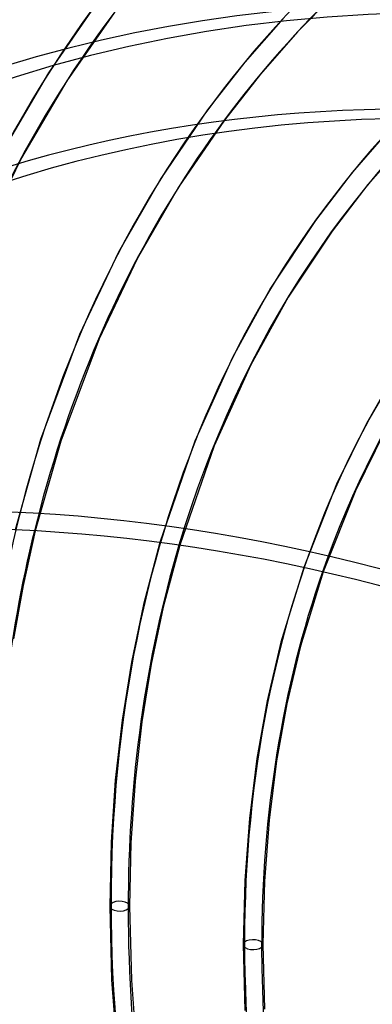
# Model space of a CAD drawing. Header units: millimetres. Extents: x -138 to 135, y -173 to 171.
# Tile 58 of 95: x -47 to -29, y 44 to 93. Entities that reach past the tile are written whole.
import ezdxf

# ---------------------------------------------------------------- set-up
doc = ezdxf.new("R2010")
doc.units = ezdxf.units.MM
doc.layers.add('MAIN-1', color=7, linetype='Continuous')

msp = doc.modelspace()

# ---------------------------------------------------------------- linework, layer by layer
at = {"layer": 'MAIN-1'}
for p, q in [((-30.487, 94.803), (-32.463, 92.784)), ((-42.595, 94.28), (-45.058, 90.709)), ((-41.742, 93.751), (-44.134, 90.299)), ((-33.216, 93.443), (-35.137, 91.25)), ((-32.463, 92.784), (-34.34, 90.645)), ((-35.137, 91.25), (-37.013, 88.846)), ((-45.058, 90.709), (-47.386, 86.729)), ((-34.34, 90.645), (-36.164, 88.312)), ((-44.134, 90.299), (-46.425, 86.406)), ((-37.013, 88.846), (-39.386, 85.353)), ((-36.164, 88.312), (-38.483, 84.911)), ((-27.889, 87.746), (-29.702, 85.656)), ((-27.138, 87.084), (-28.908, 85.046)), ((-46.425, 86.406), (-48.485, 82.201)), ((-39.386, 85.353), (-41.516, 81.631)), ((-29.702, 85.656), (-31.563, 83.225)), ((-38.483, 84.911), (-40.57, 81.281)), ((-28.908, 85.046), (-30.716, 82.69)), ((-31.563, 83.225), (-33.831, 79.794)), ((-30.716, 82.69), (-32.936, 79.341)), ((-41.516, 81.631), (-43.489, 77.451)), ((-40.57, 81.281), (-42.496, 77.23)), ((-33.831, 79.794), (-35.761, 76.289)), ((-32.936, 79.341), (-34.827, 75.922)), ((-43.489, 77.451), (-45.462, 72.136)), ((-42.496, 77.23), (-44.439, 72.053)), ((-35.761, 76.289), (-37.658, 72.057)), ((-34.827, 75.922), (-36.677, 71.817)), ((-27.292, 75.832), (-28.959, 72.977)), ((-28.959, 72.977), (-30.485, 69.871)), ((-28.051, 72.554), (-29.539, 69.536)), ((-45.462, 72.136), (-46.752, 67.553)), ((-44.439, 72.053), (-45.735, 67.504)), ((-37.658, 72.057), (-39.428, 66.915)), ((-36.677, 71.817), (-38.426, 66.777)), ((-30.485, 69.871), (-32.152, 65.643)), ((-29.539, 69.536), (-31.171, 65.424)), ((-45.735, 67.504), (-46.349, 64.737)), ((-39.428, 66.915), (-40.256, 63.774)), ((-38.426, 66.777), (-39.26, 63.642)), ((-32.152, 65.643), (-33.302, 61.856)), ((-31.171, 65.424), (-32.319, 61.664)), ((-46.349, 64.737), (-46.831, 62.037)), ((-40.256, 63.774), (-40.866, 60.858)), ((-39.26, 63.642), (-39.869, 60.749)), ((-33.302, 61.856), (-33.995, 58.89)), ((-32.319, 61.664), (-33.005, 58.737)), ((-40.866, 60.858), (-41.338, 57.914)), ((-39.869, 60.749), (-40.339, 57.835)), ((-33.995, 58.89), (-34.516, 55.966)), ((-33.005, 58.737), (-33.521, 55.852)), ((-41.338, 57.914), (-41.683, 54.866)), ((-40.339, 57.835), (-40.684, 54.815)), ((-34.516, 55.966), (-34.898, 52.927)), ((-33.521, 55.852), (-33.9, 52.853)), ((-41.683, 54.866), (-41.895, 51.724)), ((-40.684, 54.815), (-40.896, 51.699)), ((-34.898, 52.927), (-35.133, 49.783)), ((-33.9, 52.853), (-34.133, 49.747)), ((-41.895, 51.724), (-41.968, 48.488)), ((-40.896, 51.699), (-40.968, 48.488)), ((-35.133, 49.783), (-35.213, 46.538)), ((-34.133, 49.747), (-34.213, 46.538)), ((-41.968, 48.488), (-41.874, 44.75)), ((-40.968, 48.488), (-40.872, 44.731)), ((-35.213, 46.538), (-35.13, 43.204)), ((-34.213, 46.538), (-34.132, 43.269)), ((-41.874, 44.75), (-41.571, 40.74)), ((-40.872, 44.731), (-40.561, 40.696))]:
    msp.add_line(p, q, dxfattribs=at)
for centre, major_axis, ratio, start_param, end_param in [((25.225, 21.845), (-69.066, 79.751), 0.75, -1.615312, -0.098832), ((18.825, 16.303), (-72.339, 83.53), 0.75, -1.616769, -0.097375), ((25.225, 21.845), (68.411, -78.995), 0.75, 1.525999, 3.043043), ((18.825, 16.303), (71.685, -82.774), 0.75, 1.524784, 3.044257), ((12.425, 10.76), (-72.339, 83.53), 0.75, -1.616769, -0.097375), ((12.425, 10.76), (71.685, -82.774), 0.75, 1.524472, 3.04457), ((6.025, 5.218), (-72.339, 83.53), 0.75, -1.616769, -0.097375), ((6.025, 5.218), (71.685, -82.774), 0.75, 1.524472, 3.04457), ((31.625, 27.388), (-65.793, 75.971), 0.75, -0.043151, 0.713724), ((0, 0), (-68.084, 78.617), 0.75, -2.427868, 0.713724), ((31.625, 27.388), (65.138, -75.215), 0.75, 3.100074, 3.671933), ((-0.5, -0.433), (68.739, -79.373), 0.75, 0.713724, 3.418503), ((25.225, 21.845), (-69.066, 79.751), 0.75, -0.044515, 0.713724), ((25.225, 21.845), (68.411, -78.995), 0.75, 3.096795, 3.643434), ((31.625, 27.388), (-60.686, 70.075), 0.75, -0.039306, 0.713724), ((31.625, 27.388), (60.032, -69.319), 0.75, 3.10264, 3.629579), ((-2, -1.732), (-65.465, 75.593), 0.75, -0.857072, 0.213273), ((31.625, 27.388), (-55.58, 64.178), 0.75, -0.036331, 0.713724), ((-2.5, -2.165), (-66.12, 76.349), 0.75, -0.857072, 0), ((31.625, 27.388), (54.925, -63.422), 0.75, 3.105683, 3.588444), ((31.625, 27.388), (-50.474, 58.282), 0.75, -0.032753, 0.713724), ((31.625, 27.388), (49.819, -57.526), 0.75, 3.109351, 3.548473), ((-26, -22.517), (-66.12, 76.349), 0.75, -0.857072, 0), ((-26, -22.517), (65.465, -75.593), 0.75, 2.284521, 3.141593), ((31.625, 27.388), (60.032, -69.319), 0.75, -2.653607, -2.427868), ((31.625, 27.388), (54.925, -63.422), 0.75, -2.694742, -2.427868), ((31.625, 27.388), (49.819, -57.526), 0.75, -2.734713, -2.427868), ((-26, -22.517), (-66.12, 76.349), 0.75, 0, 2.284521), ((-26, -22.517), (65.465, -75.593), 0.75, -3.141592, -0.857072), ((31.625, 27.388), (-65.793, 75.971), 0.75, 0.713724, 1.4706), ((31.625, 27.388), (-60.686, 70.075), 0.75, 0.713724, 1.466754), ((-39.61, 43.541), (-84.719, 60.322), 0.248604, 1.13256, 1.677052), ((31.625, 27.388), (60.032, -69.319), 0.75, -2.427868, -1.965252), ((-40.172, 42.752), (-84.719, 60.322), 0.248604, 1.13256, 1.677052), ((-41.468, 48.488), (-0.5, 0), 0.5, -0.523599, -0.000094), ((-41.468, 48.488), (-0.5, 0), 0.5, -0.000094, 2.617994), ((-41.468, 48.488), (-0.5, 0), 0.5, 3.141499, 5.759587), ((31.625, 27.388), (-55.58, 64.178), 0.75, 0.713724, 1.463779), ((-41.468, 48.488), (-0.5, 0), 0.5, 2.617994, 3.141499), ((25.225, 21.845), (-69.066, 79.751), 0.75, 0.713724, 1.471964), ((31.625, 27.388), (54.925, -63.422), 0.75, -2.427868, -1.873366), ((-34.713, 46.538), (-0.5, 0), 0.5, -0.523599, -0.000094), ((-34.713, 46.538), (-0.5, 0), 0.5, -0.000094, 2.617994), ((-34.713, 46.538), (-0.5, 0), 0.5, 3.141499, 5.759587), ((31.625, 27.388), (-50.474, 58.282), 0.75, 0.713724, 1.460202), ((-34.713, 46.538), (-0.5, 0), 0.5, 2.617994, 3.141499), ((31.625, 27.388), (49.819, -57.526), 0.75, -2.427868, -1.905527)]:
    msp.add_ellipse(centre, major_axis=major_axis, ratio=ratio, start_param=start_param, end_param=end_param, dxfattribs=at)

doc.saveas('drawing.dxf')
